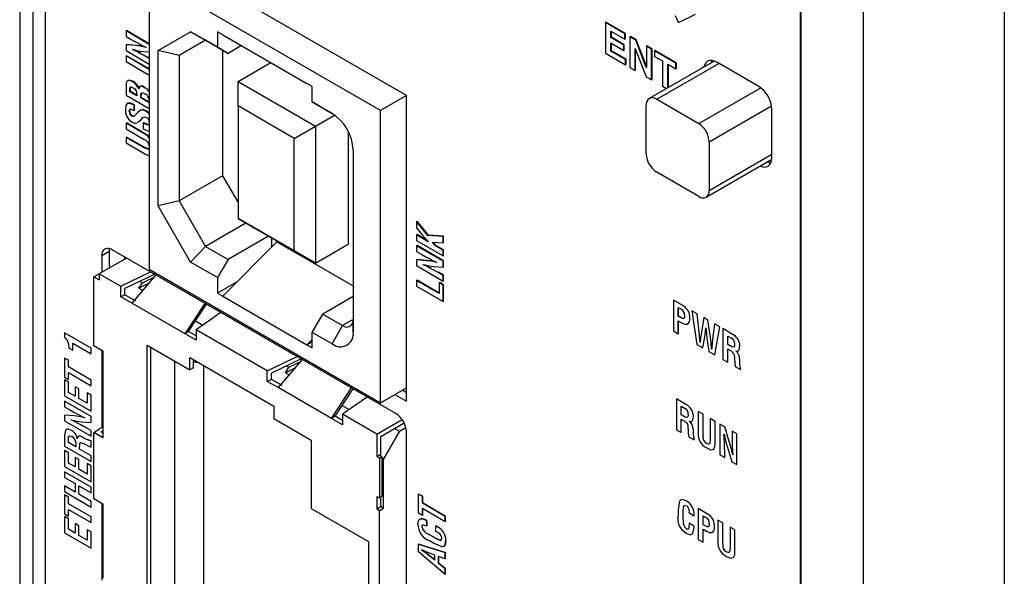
# Model space of a CAD drawing. Header units: millimetres. Extents: x 0 to 1397, y 0 to 1080.
# Tile 15 of 19: x 921 to 1004, y 745 to 792. Entities that reach past the tile are written whole.
import ezdxf

# ---------------------------------------------------------------- set-up
doc = ezdxf.new("R2010")
doc.units = ezdxf.units.MM
doc.header["$LTSCALE"] = 5

msp = doc.modelspace()

# ---------------------------------------------------------------- linework, layer by layer
for p, q in [((1003.577, 871.694), (1003.577, 628.605)), ((986.416, 866.498), (986.416, 625.246)), ((986.482, 623.33), (986.482, 865.235)), ((991.715, 865.196), (991.715, 623.291)), ((920.756, 841.463), (920.756, 662.169)), ((921.855, 809.819), (921.855, 660.639)), ((921.892, 662.494), (921.892, 809.797)), ((922.893, 809.22), (922.893, 664.04)), ((953.287, 785.609), (932.87, 797.395)), ((951.105, 784.349), (931.659, 795.574)), ((931.659, 795.574), (931.66, 770.997)), ((976.182, 791.733), (975.908, 792.304)), ((976.182, 791.733), (977.599, 792.435)), ((929.701, 791.036), (929.746, 791.062)), ((929.701, 791.036), (929.701, 790.561)), ((931.66, 789.906), (929.701, 791.036)), ((931.66, 789.957), (929.746, 791.062)), ((932.402, 789.394), (935.129, 790.969)), ((935.129, 790.969), (937.398, 789.659)), ((936.379, 790.247), (935.129, 790.969)), ((937.847, 790.706), (937.398, 790.966)), ((937.398, 790.966), (937.398, 789.659)), ((970.022, 791.734), (970.067, 791.76)), ((970.022, 791.734), (970.022, 789.154)), ((971.661, 790.788), (970.022, 791.734)), ((971.706, 790.814), (970.067, 791.76)), ((970.478, 791.016), (971.661, 790.333)), ((970.478, 790.475), (970.478, 791.016)), ((970.523, 790.501), (970.523, 790.99)), ((929.701, 790.561), (930.141, 790.307)), ((936.379, 790.247), (934.17, 788.971)), ((936.38, 790.247), (934.17, 788.971)), ((938.282, 789.149), (936.379, 790.247)), ((937.847, 790.706), (944.918, 786.624)), ((970.478, 790.475), (970.523, 790.501)), ((971.565, 789.848), (970.478, 790.475)), ((971.61, 789.874), (970.523, 790.501)), ((971.661, 790.788), (971.706, 790.814)), ((971.661, 790.333), (971.661, 790.788)), ((971.661, 790.333), (971.706, 790.359)), ((971.706, 790.359), (971.706, 790.814)), ((972.092, 790.542), (972.137, 790.568)), ((972.092, 790.542), (972.092, 787.957)), ((972.575, 790.263), (972.092, 790.542)), ((972.62, 790.289), (972.137, 790.568)), ((972.575, 790.263), (972.62, 790.289)), ((973.465, 787.949), (972.575, 790.263)), ((973.472, 788.075), (972.62, 790.289)), ((929.701, 789.872), (929.746, 789.898)), ((929.701, 789.872), (929.701, 789.378)), ((930.517, 789.796), (929.701, 789.872)), ((929.701, 789.378), (931.66, 788.247)), ((930.562, 789.822), (929.746, 789.898)), ((930.255, 789.459), (930.299, 789.485)), ((930.255, 789.459), (930.255, 789.466)), ((930.517, 789.796), (930.562, 789.822)), ((931.143, 789.311), (931.66, 789.269)), ((931.406, 789.648), (931.406, 789.641)), ((932.402, 776.321), (932.402, 789.394)), ((934.17, 788.971), (932.402, 789.394)), ((937.398, 789.659), (938.282, 789.149)), ((937.826, 789.412), (937.826, 778.854)), ((939.413, 789.802), (938.282, 789.149)), ((970.478, 790.02), (971.565, 789.392)), ((970.478, 789.346), (970.478, 790.02)), ((970.478, 789.346), (970.523, 789.372)), ((971.714, 788.633), (970.478, 789.346)), ((970.523, 789.372), (970.523, 789.994)), ((971.759, 788.659), (970.523, 789.372)), ((971.565, 789.848), (971.61, 789.874)), ((971.565, 789.392), (971.565, 789.848)), ((971.565, 789.392), (971.61, 789.418)), ((971.61, 789.418), (971.61, 789.874)), ((972.519, 789.553), (972.526, 789.55)), ((972.519, 787.71), (972.519, 789.553)), ((972.526, 789.55), (973.44, 787.178)), ((972.564, 787.736), (972.564, 789.45)), ((973.472, 789.745), (973.516, 789.771)), ((973.899, 789.499), (973.472, 789.745)), ((973.472, 789.745), (973.472, 787.945)), ((973.944, 789.524), (973.516, 789.771)), ((973.899, 789.499), (973.944, 789.524)), ((973.899, 786.913), (973.899, 789.499)), ((973.944, 786.939), (973.944, 789.524)), ((974.149, 789.352), (974.194, 789.378)), ((974.149, 789.352), (974.149, 788.896)), ((975.953, 788.31), (974.149, 789.352)), ((975.998, 788.336), (974.194, 789.378)), ((929.701, 788.927), (929.746, 788.952)), ((929.701, 788.927), (929.701, 788.451)), ((931.66, 787.796), (929.701, 788.927)), ((931.66, 787.848), (929.746, 788.952)), ((930.893, 789.142), (930.937, 789.168)), ((931.519, 788.804), (931.564, 788.83)), ((931.66, 788.723), (931.519, 788.804)), ((931.66, 788.775), (931.564, 788.83)), ((934.17, 788.971), (934.17, 776.743)), ((970.022, 789.154), (971.714, 788.177)), ((971.714, 788.633), (971.759, 788.659)), ((971.714, 788.177), (971.714, 788.633)), ((971.759, 788.203), (971.759, 788.659)), ((979.175, 788.501), (973.711, 785.347)), ((974.149, 788.896), (974.823, 788.507)), ((974.823, 788.507), (974.823, 786.38)), ((978.985, 788.546), (978.93, 788.36)), ((929.701, 788.451), (931.66, 787.32)), ((939.12, 786.777), (941.887, 788.374)), ((971.714, 788.177), (971.759, 788.203)), ((972.092, 787.957), (972.519, 787.71)), ((972.519, 787.71), (972.564, 787.736)), ((973.465, 787.949), (973.472, 787.952)), ((973.472, 787.945), (973.465, 787.949)), ((974.336, 785.285), (979.562, 788.302)), ((975.279, 788.244), (975.953, 787.855)), ((975.279, 786.252), (975.279, 788.244)), ((975.324, 786.278), (975.324, 788.218)), ((975.953, 788.31), (975.998, 788.336)), ((975.953, 787.855), (975.953, 788.31)), ((975.953, 787.855), (975.998, 787.881)), ((975.998, 787.881), (975.998, 788.336)), ((982.926, 786.36), (979.39, 788.402)), ((929.865, 786.853), (929.91, 786.879)), ((929.91, 786.879), (929.873, 786.853)), ((973.44, 787.178), (973.899, 786.913)), ((973.899, 786.913), (973.944, 786.939)), ((929.701, 786.408), (929.701, 785.638)), ((929.781, 786.793), (929.771, 786.788)), ((930.03, 786.147), (930.075, 786.172)), ((930.03, 785.924), (930.03, 786.147)), ((930.075, 785.95), (930.075, 786.172)), ((930.272, 786.742), (930.317, 786.768)), ((930.746, 786.182), (930.791, 786.208)), ((930.752, 786.179), (930.746, 786.182)), ((930.752, 786.179), (930.796, 786.205)), ((931.267, 786.261), (931.312, 786.287)), ((931.537, 786.07), (931.582, 786.096)), ((931.66, 785.94), (931.537, 786.07)), ((939.12, 784.736), (939.12, 786.777)), ((939.12, 786.777), (945.625, 783.021)), ((945.367, 786.365), (944.918, 786.624)), ((945.367, 785.059), (945.367, 786.365)), ((974.823, 786.38), (975.162, 786.184)), ((977.873, 783.243), (983.088, 786.253)), ((929.701, 785.638), (931.66, 784.507)), ((930.03, 785.924), (930.075, 785.95)), ((930.614, 785.586), (930.03, 785.924)), ((930.614, 785.638), (930.075, 785.95)), ((930.614, 785.675), (930.614, 785.586)), ((930.943, 785.586), (930.988, 785.612)), ((930.943, 785.396), (930.943, 785.586)), ((930.943, 785.396), (930.988, 785.422)), ((931.611, 785.011), (930.943, 785.396)), ((930.988, 785.422), (930.988, 785.612)), ((931.611, 785.063), (930.988, 785.422)), ((953.287, 785.609), (951.105, 784.349)), ((953.287, 759.909), (953.287, 785.609)), ((974.336, 785.285), (977.873, 783.243)), ((930.376, 784.797), (930.421, 784.822)), ((930.376, 784.353), (930.376, 784.797)), ((930.376, 784.353), (930.421, 784.378)), ((930.421, 784.378), (930.421, 784.822)), ((930.88, 784.347), (930.925, 784.373)), ((931.355, 784.292), (931.4, 784.318)), ((931.611, 785.116), (931.611, 785.011)), ((943.857, 782.001), (939.12, 784.736)), ((939.12, 784.736), (939.12, 775.264)), ((945.367, 785.059), (947.039, 784.093)), ((946.251, 784.548), (945.367, 785.059)), ((947.058, 784.082), (946.251, 784.548)), ((951.105, 759.771), (951.105, 784.349)), ((973.452, 780.69), (973.452, 784.774)), ((978.757, 781.712), (984.001, 784.739)), ((984.026, 780.372), (984.026, 784.455)), ((929.974, 784.269), (930.019, 784.295)), ((930.186, 783.881), (930.231, 783.906)), ((945.625, 783.021), (947.248, 783.958)), ((929.701, 783.268), (929.746, 783.294)), ((929.701, 783.268), (929.701, 782.793)), ((931.27, 782.362), (929.701, 783.268)), ((929.701, 782.793), (931.234, 781.908)), ((931.315, 782.388), (929.746, 783.294)), ((930.579, 783.278), (930.623, 783.304)), ((931.153, 783.293), (931.198, 783.319)), ((931.153, 783.293), (931.153, 782.818)), ((931.285, 783.217), (931.153, 783.293)), ((931.153, 782.818), (931.319, 782.722)), ((931.33, 783.243), (931.198, 783.319)), ((931.285, 783.217), (931.33, 783.243)), ((931.319, 782.722), (931.622, 782.598)), ((943.857, 782.001), (945.625, 783.021)), ((945.625, 783.021), (945.625, 771.508)), ((929.701, 782.086), (929.746, 782.112)), ((929.701, 782.086), (929.701, 781.61)), ((931.234, 781.2), (929.701, 782.086)), ((931.279, 781.226), (929.746, 782.112)), ((931.27, 782.362), (931.315, 782.388)), ((943.857, 772.529), (943.857, 782.001)), ((948.398, 782.574), (948.398, 773.109)), ((929.701, 781.61), (931.27, 780.704)), ((931.234, 781.2), (931.279, 781.226)), ((948.807, 781.031), (948.807, 765.742)), ((978.757, 781.712), (978.757, 777.627)), ((931.27, 780.704), (931.602, 780.554)), ((978.498, 777.055), (984.02, 780.243)), ((978.757, 777.627), (984.026, 780.669)), ((983.956, 779.968), (983.929, 779.952)), ((937.826, 778.854), (934.17, 776.743)), ((937.826, 778.854), (939.12, 776.614)), ((977.873, 777.117), (974.336, 779.159)), ((934.17, 776.743), (932.402, 776.321)), ((935.13, 771.596), (932.402, 776.321)), ((934.17, 776.743), (936.38, 772.916)), ((939.12, 775.264), (943.857, 772.529)), ((945.625, 771.508), (939.12, 775.264)), ((939.12, 775.264), (939.12, 775.264)), ((939.783, 774.881), (936.38, 772.916)), ((954.131, 775.02), (954.176, 775.046)), ((954.131, 775.02), (954.131, 774.474)), ((955.092, 773.826), (954.131, 775.02)), ((954.131, 774.474), (954.588, 773.927)), ((955.137, 773.852), (954.176, 775.046)), ((941.685, 773.783), (938.282, 771.818)), ((941.938, 773.637), (941.938, 772.851)), ((954.131, 773.88), (954.176, 773.906)), ((954.131, 773.88), (954.131, 773.405)), ((955.125, 773.307), (954.131, 773.88)), ((955.036, 773.41), (954.176, 773.906)), ((955.092, 773.826), (955.137, 773.852)), ((956.37, 773.758), (955.092, 773.826)), ((956.415, 773.784), (955.137, 773.852)), ((956.37, 773.758), (956.415, 773.784)), ((956.37, 773.213), (956.37, 773.758)), ((956.415, 773.239), (956.415, 773.784)), ((935.13, 771.596), (936.38, 772.916)), ((936.38, 772.916), (938.282, 771.818)), ((937.847, 768.721), (942.387, 773.304)), ((942.387, 773.304), (948.807, 769.598)), ((945.625, 771.508), (948.398, 773.109)), ((954.131, 773.405), (956.37, 772.112)), ((954.131, 772.953), (954.176, 772.979)), ((954.131, 772.953), (954.131, 772.478)), ((956.37, 771.661), (954.131, 772.953)), ((956.415, 771.687), (954.176, 772.979)), ((955.125, 773.313), (955.125, 773.307)), ((955.486, 773.267), (956.37, 773.213)), ((955.728, 772.958), (955.486, 773.267)), ((955.773, 772.984), (955.555, 773.263)), ((955.728, 772.958), (955.773, 772.984)), ((956.37, 772.588), (955.728, 772.958)), ((956.415, 772.614), (955.773, 772.984)), ((956.37, 773.213), (956.415, 773.239)), ((929.738, 771.938), (927.441, 770.612)), ((928.273, 772.477), (927.655, 772.12)), ((927.655, 772.12), (927.655, 770.735)), ((928.273, 772.477), (928.273, 771.092)), ((952.403, 758.853), (928.539, 772.63)), ((929.598, 771.857), (929.598, 772.019)), ((945.625, 771.508), (943.857, 772.529)), ((954.131, 772.478), (954.571, 772.224)), ((956.37, 772.588), (956.415, 772.614)), ((956.37, 772.112), (956.37, 772.588)), ((956.37, 772.112), (956.415, 772.138)), ((956.415, 772.138), (956.415, 772.614)), ((937.398, 770.287), (935.13, 771.596)), ((938.282, 771.818), (937.398, 770.287)), ((954.131, 771.789), (954.176, 771.815)), ((954.131, 771.789), (954.131, 771.295)), ((954.947, 771.713), (954.131, 771.789)), ((954.131, 771.295), (956.37, 770.003)), ((954.992, 771.739), (954.176, 771.815)), ((954.684, 771.376), (954.729, 771.402)), ((954.684, 771.376), (954.684, 771.383)), ((954.947, 771.713), (954.992, 771.739)), ((955.322, 771.059), (955.367, 771.085)), ((955.573, 771.228), (956.37, 771.164)), ((955.835, 771.565), (955.836, 771.558)), ((956.37, 771.661), (956.415, 771.687)), ((956.37, 771.164), (956.37, 771.661)), ((956.37, 771.164), (956.415, 771.19)), ((956.415, 771.19), (956.415, 771.687)), ((926.992, 770.353), (927.441, 770.612)), ((926.992, 764.571), (926.992, 770.353)), ((926.992, 770.353), (927.441, 770.094)), ((927.441, 770.612), (927.441, 770.094)), ((927.441, 770.612), (929.26, 769.562)), ((929.26, 769.562), (931.769, 770.765)), ((932.113, 770.567), (929.603, 769.364)), ((932.197, 770.518), (930.18, 768.149)), ((931.075, 769.862), (932.027, 770.318)), ((931.66, 770.997), (951.105, 759.771)), ((937.398, 770.287), (937.398, 768.981)), ((955.949, 770.721), (955.994, 770.747)), ((956.37, 770.478), (955.949, 770.721)), ((956.415, 770.504), (955.994, 770.747)), ((956.37, 770.478), (956.415, 770.504)), ((956.37, 770.003), (956.37, 770.478)), ((956.415, 770.029), (956.415, 770.504)), ((929.26, 768.681), (929.26, 769.562)), ((930.781, 769.41), (931.075, 769.862)), ((931.579, 769.792), (930.781, 769.41)), ((930.781, 769.41), (931.098, 769.227)), ((930.879, 769.975), (931.075, 769.862)), ((939.047, 769.932), (937.398, 768.981)), ((954.131, 770.044), (954.176, 770.07)), ((954.131, 770.044), (954.131, 769.569)), ((956.041, 768.942), (954.131, 770.044)), ((954.131, 769.569), (956.37, 768.276)), ((956.041, 768.994), (954.176, 770.07)), ((956.041, 769.839), (956.086, 769.865)), ((956.041, 769.839), (956.041, 768.942)), ((956.37, 769.65), (956.041, 769.839)), ((956.415, 769.676), (956.086, 769.865)), ((956.37, 770.003), (956.415, 770.029)), ((956.37, 769.65), (956.415, 769.676)), ((956.37, 768.276), (956.37, 769.65)), ((956.415, 768.302), (956.415, 769.676)), ((929.603, 768.845), (929.26, 768.681)), ((930.18, 768.149), (929.26, 768.681)), ((929.603, 768.845), (929.603, 769.364)), ((930.514, 768.32), (929.603, 768.845)), ((937.398, 768.981), (937.847, 768.721)), ((937.847, 768.721), (944.918, 764.639)), ((948.807, 768.693), (946.251, 767.217)), ((934.671, 765.557), (930.18, 768.149)), ((934.671, 765.557), (936.347, 768.123)), ((934.956, 765.757), (936.474, 768.049)), ((956.37, 768.276), (956.415, 768.302)), ((976.596, 767.904), (975.746, 768.395)), ((975.746, 768.395), (975.746, 765.81)), ((976.596, 767.903), (975.746, 768.395)), ((975.746, 768.395), (975.746, 768.395)), ((976.157, 767.778), (976.35, 767.666)), ((976.157, 767.038), (976.157, 767.778)), ((976.158, 767.039), (976.158, 767.777)), ((976.596, 767.903), (976.596, 767.904)), ((937.674, 767.356), (935.591, 765.907)), ((945.367, 765.687), (946.251, 767.217)), ((946.251, 767.217), (947.923, 766.252)), ((976.157, 767.038), (976.158, 767.039)), ((976.383, 766.908), (976.157, 767.038)), ((976.383, 766.908), (976.158, 767.039)), ((977.73, 767.25), (977.296, 767.5)), ((977.296, 767.5), (977.723, 764.668)), ((977.729, 767.25), (977.296, 767.5)), ((977.296, 767.5), (977.296, 767.5)), ((977.917, 765.724), (977.729, 767.25)), ((977.729, 767.25), (977.73, 767.25)), ((977.918, 765.724), (977.73, 767.25)), ((978.297, 766.922), (978.298, 766.922)), ((978.644, 766.722), (978.298, 766.922)), ((935.551, 766.656), (936.161, 766.304)), ((947.039, 764.721), (947.923, 766.252)), ((948.807, 766.762), (947.923, 766.252)), ((948.807, 765.742), (948.807, 766.762)), ((976.157, 766.659), (976.44, 766.496)), ((976.157, 765.572), (976.157, 766.659)), ((976.158, 765.572), (976.158, 766.658)), ((976.383, 766.908), (976.383, 766.908)), ((977.123, 766.867), (977.124, 766.868)), ((978.297, 766.922), (978.094, 765.695)), ((978.644, 766.722), (978.297, 766.922)), ((978.869, 765.248), (978.644, 766.722)), ((978.868, 765.248), (978.644, 766.722)), ((978.644, 766.722), (978.644, 766.722)), ((979.212, 766.394), (979.045, 765.073)), ((979.646, 766.144), (979.212, 766.394)), ((979.645, 766.144), (979.212, 766.394)), ((979.212, 766.394), (979.212, 766.394)), ((979.23, 763.798), (979.646, 766.144)), ((979.23, 763.798), (979.645, 766.144)), ((979.645, 766.144), (979.646, 766.144)), ((924.529, 765.649), (924.53, 765.65)), ((924.529, 765.649), (924.529, 765.3)), ((926.768, 764.357), (924.529, 765.649)), ((926.769, 764.357), (924.53, 765.65)), ((934.961, 765.747), (934.671, 765.557)), ((935.591, 765.026), (934.671, 765.557)), ((935.591, 765.389), (934.965, 765.75)), ((935.591, 765.907), (935.591, 765.026)), ((941.582, 762.449), (935.591, 765.907)), ((945.367, 764.38), (945.367, 765.687)), ((947.039, 764.721), (945.367, 765.687)), ((975.746, 765.81), (976.157, 765.572)), ((976.157, 765.572), (976.158, 765.572)), ((977.917, 765.724), (977.918, 765.724)), ((978.226, 764.378), (978.375, 765.304)), ((978.226, 764.378), (978.375, 765.304)), ((978.375, 765.304), (978.375, 765.304)), ((978.465, 766.08), (978.471, 766.077)), ((980.692, 765.54), (979.898, 765.998)), ((979.898, 765.998), (979.898, 763.415)), ((980.691, 765.539), (979.898, 765.998)), ((979.898, 765.998), (979.898, 765.998)), ((980.31, 765.38), (980.627, 765.197)), ((980.31, 764.673), (980.31, 765.38)), ((980.31, 764.673), (980.31, 765.38)), ((980.691, 765.539), (980.692, 765.54)), ((925.217, 764.193), (925.217, 764.777)), ((925.217, 764.777), (926.768, 763.881)), ((925.218, 764.194), (925.218, 764.776)), ((926.992, 764.571), (927.756, 764.131)), ((931.483, 764.598), (935.075, 762.524)), ((931.483, 739.299), (931.483, 764.598)), ((944.918, 764.639), (945.367, 765.093)), ((944.918, 764.639), (945.367, 764.899)), ((944.918, 764.639), (945.367, 764.38)), ((977.723, 764.668), (978.226, 764.378)), ((977.98, 765.022), (977.981, 765.022)), ((977.998, 764.825), (977.992, 764.828)), ((977.992, 764.828), (977.993, 764.828)), ((977.999, 764.825), (977.993, 764.828)), ((978.56, 765.197), (978.728, 764.088)), ((978.868, 765.248), (978.869, 765.248)), ((978.981, 764.444), (978.967, 764.266)), ((980.645, 764.479), (980.31, 764.673)), ((980.646, 764.479), (980.31, 764.673)), ((980.31, 764.673), (980.31, 764.673)), ((980.645, 764.479), (980.646, 764.479)), ((981.332, 764.551), (981.333, 764.551)), ((924.918, 764.366), (925.217, 764.193)), ((925.217, 764.193), (925.218, 764.194)), ((926.768, 763.881), (926.768, 764.357)), ((926.768, 764.357), (926.769, 764.357)), ((926.768, 763.881), (926.769, 763.882)), ((926.769, 763.882), (926.769, 764.357)), ((927.655, 764.189), (927.655, 757.714)), ((927.756, 764.131), (927.756, 763.068)), ((931.797, 739.48), (931.797, 764.416)), ((941.582, 762.449), (944.092, 763.651)), ((978.226, 764.378), (978.226, 764.378)), ((978.728, 764.088), (979.23, 763.798)), ((978.967, 764.266), (978.961, 764.269)), ((978.967, 764.266), (978.961, 764.269)), ((978.961, 764.269), (978.961, 764.269)), ((979.23, 763.798), (979.23, 763.798)), ((980.31, 763.178), (980.31, 764.294)), ((980.31, 764.294), (980.386, 764.25)), ((980.31, 763.178), (980.31, 764.293)), ((980.986, 764.124), (980.986, 764.131)), ((980.986, 764.124), (980.987, 764.124)), ((980.987, 764.124), (980.987, 764.131)), ((924.529, 763.527), (924.529, 761.922)), ((924.858, 763.337), (924.529, 763.527)), ((924.529, 763.527), (924.53, 763.527)), ((924.859, 763.338), (924.53, 763.527)), ((924.858, 763.337), (924.859, 763.338)), ((924.858, 762.774), (924.858, 763.337)), ((924.859, 762.775), (924.859, 763.338)), ((927.756, 763.068), (927.756, 757.883)), ((933.817, 740.647), (933.817, 763.25)), ((935.075, 762.524), (935.075, 763.561)), ((935.075, 763.561), (942.144, 759.48)), ((935.389, 763.276), (935.389, 763.38)), ((935.389, 763.276), (935.614, 763.146)), ((935.389, 762.706), (935.389, 763.276)), ((935.614, 763.146), (935.614, 763.25)), ((935.763, 763.164), (935.614, 763.146)), ((936.229, 762.895), (936.229, 742.039)), ((944.435, 763.453), (941.926, 762.25)), ((944.519, 763.405), (942.503, 761.036)), ((943.202, 762.862), (943.398, 762.748)), ((943.398, 762.748), (944.349, 763.204)), ((979.898, 763.415), (980.31, 763.178)), ((980.31, 763.178), (980.31, 763.178)), ((980.939, 762.815), (981.396, 762.551)), ((981.306, 763.471), (981.306, 763.471)), ((924.858, 762.774), (924.859, 762.775)), ((926.768, 761.672), (924.858, 762.774)), ((924.858, 762.299), (926.768, 761.196)), ((924.858, 761.733), (924.858, 762.299)), ((926.769, 761.672), (924.859, 762.775)), ((924.859, 761.733), (924.859, 762.298)), ((935.389, 762.706), (935.075, 762.524)), ((941.582, 761.567), (941.582, 762.449)), ((941.926, 761.732), (941.926, 762.25)), ((943.103, 762.296), (943.398, 762.748)), ((943.902, 762.679), (943.103, 762.296)), ((943.103, 762.296), (943.42, 762.113)), ((981.396, 762.551), (981.396, 762.605)), ((981.396, 762.551), (981.396, 762.605)), ((981.396, 762.605), (981.396, 762.605)), ((981.396, 762.551), (981.396, 762.551)), ((924.529, 761.922), (924.858, 761.733)), ((924.529, 761.699), (924.53, 761.7)), ((924.529, 761.699), (924.529, 760.347)), ((924.858, 761.51), (924.529, 761.699)), ((924.859, 761.51), (924.53, 761.7)), ((924.858, 761.733), (924.859, 761.733)), ((924.858, 760.633), (924.858, 761.51)), ((924.858, 761.51), (924.859, 761.51)), ((924.859, 760.633), (924.859, 761.51)), ((926.768, 761.196), (926.768, 761.672)), ((926.768, 761.672), (926.769, 761.672)), ((926.768, 761.196), (926.769, 761.197)), ((926.769, 761.197), (926.769, 761.672)), ((941.926, 761.732), (941.582, 761.567)), ((942.503, 761.036), (941.582, 761.567)), ((942.837, 761.206), (941.926, 761.732)), ((924.529, 760.347), (926.768, 759.054)), ((925.415, 760.311), (924.858, 760.633)), ((924.858, 760.633), (924.859, 760.633)), ((925.415, 760.312), (924.859, 760.633)), ((925.415, 761.119), (925.415, 760.311)), ((925.744, 760.929), (925.415, 761.119)), ((925.415, 761.119), (925.416, 761.119)), ((925.745, 760.93), (925.416, 761.119)), ((925.744, 760.929), (925.745, 760.93)), ((925.744, 760.121), (925.744, 760.929)), ((925.745, 760.122), (925.745, 760.93)), ((926.44, 760.597), (926.44, 759.72)), ((926.768, 760.407), (926.44, 760.597)), ((926.44, 760.597), (926.44, 760.597)), ((926.769, 760.407), (926.44, 760.597)), ((926.768, 759.054), (926.768, 760.407)), ((926.768, 760.407), (926.769, 760.407)), ((926.769, 759.055), (926.769, 760.407)), ((946.993, 758.444), (942.503, 761.036)), ((946.993, 758.444), (948.669, 761.009)), ((947.279, 758.643), (948.796, 760.936)), ((951.105, 759.771), (953.287, 761.031)), ((952.316, 760.47), (953.287, 759.909)), ((952.934, 760.827), (953.287, 760.623)), ((953.287, 760.912), (953.184, 760.972)), ((924.529, 759.895), (924.53, 759.896)), ((924.529, 759.895), (924.529, 759.42)), ((926.768, 758.603), (924.529, 759.895)), ((926.769, 758.603), (924.53, 759.896)), ((925.744, 760.121), (925.745, 760.122)), ((926.44, 759.72), (925.744, 760.121)), ((926.44, 759.721), (925.745, 760.122)), ((942.144, 759.48), (942.144, 758.443)), ((947.874, 759.542), (948.484, 759.19)), ((949.997, 760.243), (947.913, 758.794)), ((976.788, 759.627), (975.995, 760.086)), ((975.995, 760.086), (975.995, 757.503)), ((976.788, 759.627), (975.995, 760.086)), ((975.995, 760.086), (975.995, 760.086)), ((976.407, 759.468), (976.724, 759.285)), ((976.407, 758.761), (976.407, 759.468)), ((976.407, 758.761), (976.407, 759.468)), ((976.788, 759.627), (976.788, 759.627)), ((924.529, 759.42), (924.969, 759.166)), ((924.529, 758.731), (924.529, 758.237)), ((925.345, 758.655), (924.529, 758.731)), ((924.529, 758.731), (924.53, 758.731)), ((925.346, 758.655), (924.53, 758.731)), ((925.345, 758.655), (925.346, 758.655)), ((926.768, 759.054), (926.769, 759.055)), ((947.913, 758.794), (947.913, 757.912)), ((950.81, 757.122), (947.913, 758.794)), ((976.742, 758.567), (976.407, 758.761)), ((976.743, 758.567), (976.407, 758.761)), ((976.407, 758.761), (976.407, 758.761)), ((978.234, 758.793), (977.822, 759.031)), ((977.822, 759.031), (977.822, 757.219)), ((978.234, 758.793), (977.822, 759.031)), ((977.822, 759.031), (977.822, 759.031)), ((978.234, 757.023), (978.234, 758.793)), ((978.234, 757.022), (978.234, 758.793)), ((978.234, 758.793), (978.234, 758.793)), ((924.529, 758.237), (926.768, 756.945)), ((925.083, 758.318), (925.083, 758.325)), ((925.083, 758.318), (925.084, 758.319)), ((925.084, 758.319), (925.084, 758.326)), ((925.721, 758.001), (925.722, 758.001)), ((925.971, 758.17), (926.768, 758.106)), ((926.234, 758.507), (926.234, 758.5)), ((926.768, 758.106), (926.768, 758.603)), ((926.768, 758.603), (926.769, 758.603)), ((926.768, 758.106), (926.769, 758.106)), ((926.769, 758.106), (926.769, 758.603)), ((927.756, 757.883), (927.756, 756.82)), ((942.144, 758.443), (945.287, 756.629)), ((947.283, 758.634), (946.993, 758.444)), ((947.913, 757.912), (946.993, 758.444)), ((947.913, 758.275), (947.288, 758.636)), ((950.81, 757.122), (952.931, 758.347)), ((951.124, 756.94), (953.091, 758.076)), ((976.407, 757.266), (976.407, 758.381)), ((976.407, 757.266), (976.407, 758.381)), ((976.407, 758.381), (976.483, 758.337)), ((976.742, 758.567), (976.743, 758.567)), ((977.083, 758.212), (977.084, 758.219)), ((977.083, 758.212), (977.083, 758.219)), ((977.083, 758.212), (977.083, 758.212)), ((977.429, 758.639), (977.429, 758.639)), ((979.258, 758.202), (978.846, 758.44)), ((979.258, 758.202), (978.846, 758.44)), ((978.846, 758.44), (978.846, 756.669)), ((978.846, 758.44), (978.846, 758.44)), ((979.257, 756.389), (979.258, 758.202)), ((979.258, 756.39), (979.258, 758.202)), ((979.258, 758.202), (979.258, 758.202)), ((980.077, 757.73), (979.649, 757.976)), ((979.649, 757.976), (979.649, 755.391)), ((980.076, 757.729), (979.649, 757.976)), ((979.649, 757.976), (979.649, 757.976)), ((924.529, 757.043), (924.529, 756.127)), ((925.065, 757.474), (925.066, 757.475)), ((926.768, 757.42), (926.348, 757.663)), ((926.348, 757.663), (926.349, 757.663)), ((926.769, 757.421), (926.349, 757.663)), ((926.768, 757.42), (926.769, 757.421)), ((926.768, 756.945), (926.768, 757.42)), ((926.769, 756.945), (926.769, 757.421)), ((926.992, 757.261), (927.756, 757.783)), ((926.992, 751.717), (926.992, 757.261)), ((927.756, 756.82), (926.992, 757.261)), ((927.756, 757.386), (927.621, 757.294)), ((927.756, 757.216), (927.621, 757.294)), ((950.81, 757.122), (950.81, 755.255)), ((952.695, 757.381), (951.348, 755.048)), ((952.291, 757.614), (952.695, 757.381)), ((952.695, 757.381), (953.236, 757.693)), ((953.287, 690.585), (953.287, 757.322)), ((975.995, 757.503), (976.407, 757.266)), ((976.407, 757.266), (976.407, 757.266)), ((977.403, 757.559), (977.403, 757.559)), ((978.234, 757.022), (978.234, 757.023)), ((979.996, 757.137), (980.002, 757.133)), ((980.076, 757.729), (980.077, 757.73)), ((980.418, 756.589), (980.076, 757.729)), ((980.419, 756.59), (980.077, 757.73)), ((981.085, 757.147), (980.673, 757.385)), ((980.673, 757.385), (980.673, 756.877)), ((980.673, 757.385), (980.674, 757.385)), ((981.085, 757.147), (980.674, 757.385)), ((981.085, 754.562), (981.085, 757.147)), ((981.085, 754.562), (981.085, 757.147)), ((981.085, 757.147), (981.085, 757.147)), ((924.858, 756.413), (924.858, 756.78)), ((924.858, 756.78), (924.859, 756.78)), ((925.471, 756.059), (924.858, 756.413)), ((924.858, 756.413), (924.859, 756.413)), ((924.859, 756.413), (924.859, 756.78)), ((925.471, 756.06), (924.859, 756.413)), ((925.471, 756.447), (925.471, 756.059)), ((925.608, 756.761), (925.602, 756.765)), ((925.602, 756.765), (925.603, 756.765)), ((925.609, 756.762), (925.603, 756.765)), ((925.829, 756.359), (925.83, 756.36)), ((925.83, 756.36), (925.863, 756.393)), ((926.013, 756.896), (926.014, 756.897)), ((926.719, 756.593), (926.72, 756.594)), ((926.766, 756.566), (926.719, 756.593)), ((926.767, 756.567), (926.72, 756.594)), ((926.766, 756.566), (926.767, 756.567)), ((926.766, 756.038), (926.766, 756.566)), ((926.767, 756.039), (926.767, 756.567)), ((926.768, 756.945), (926.769, 756.945)), ((945.287, 756.629), (945.287, 750.873)), ((951.124, 755.27), (951.124, 756.94)), ((977.035, 756.903), (977.493, 756.638)), ((977.493, 756.639), (977.493, 756.693)), ((977.493, 756.692), (977.493, 756.693)), ((977.493, 756.638), (977.493, 756.692)), ((977.493, 756.638), (977.493, 756.639)), ((978.546, 756.343), (978.546, 756.343)), ((979.257, 756.389), (979.258, 756.39)), ((980.04, 756.374), (980.04, 756.374)), ((980.418, 756.589), (980.419, 756.59)), ((924.529, 756.127), (926.766, 754.836)), ((924.529, 755.753), (924.53, 755.754)), ((924.529, 755.753), (924.529, 754.401)), ((924.858, 755.564), (924.529, 755.753)), ((924.859, 755.564), (924.53, 755.754)), ((924.858, 754.687), (924.858, 755.564)), ((924.858, 755.564), (924.859, 755.564)), ((924.859, 754.687), (924.859, 755.564)), ((925.799, 755.87), (925.799, 755.958)), ((925.799, 755.958), (925.8, 755.958)), ((926.766, 755.312), (925.799, 755.87)), ((925.799, 755.87), (925.8, 755.87)), ((925.8, 755.87), (925.8, 755.958)), ((926.767, 755.312), (925.8, 755.87)), ((926.766, 756.038), (926.767, 756.039)), ((950.989, 755.359), (950.81, 755.255)), ((951.214, 755.211), (950.989, 755.359)), ((979.649, 755.391), (980.061, 755.153)), ((980.061, 755.153), (980.061, 755.639)), ((980.061, 755.153), (980.061, 755.639)), ((980.061, 755.639), (980.061, 755.639)), ((980.311, 755.928), (980.654, 754.81)), ((980.735, 755.381), (980.729, 755.384)), ((980.735, 755.38), (980.729, 755.384)), ((980.729, 755.384), (980.729, 755.384)), ((925.415, 754.365), (924.858, 754.687)), ((924.858, 754.687), (924.859, 754.687)), ((925.415, 754.366), (924.859, 754.687)), ((925.415, 755.173), (925.416, 755.174)), ((925.415, 755.173), (925.415, 754.365)), ((925.744, 754.983), (925.415, 755.173)), ((925.745, 754.984), (925.416, 755.174)), ((925.744, 754.983), (925.745, 754.984)), ((925.744, 754.175), (925.744, 754.983)), ((925.745, 754.176), (925.745, 754.984)), ((926.44, 754.651), (926.44, 753.774)), ((926.768, 754.461), (926.44, 754.651)), ((926.44, 754.651), (926.44, 754.651)), ((926.769, 754.462), (926.44, 754.651)), ((926.766, 754.836), (926.766, 755.312)), ((926.766, 755.312), (926.767, 755.312)), ((926.766, 754.836), (926.767, 754.837)), ((926.767, 754.837), (926.767, 755.312)), ((951.034, 755.107), (950.81, 755.255)), ((951.214, 755.211), (951.034, 755.107)), ((951.034, 755.107), (951.034, 751.774)), ((951.214, 755.211), (951.214, 751.878)), ((951.348, 755.048), (951.214, 755.126)), ((951.348, 750.9), (951.348, 755.048)), ((980.061, 755.153), (980.061, 755.153)), ((980.654, 754.81), (981.085, 754.562)), ((981.085, 754.562), (981.085, 754.562)), ((924.529, 754.401), (926.768, 753.109)), ((924.529, 753.949), (924.53, 753.95)), ((924.529, 753.949), (924.529, 753.474)), ((926.768, 752.657), (924.529, 753.949)), ((926.769, 752.658), (924.53, 753.95)), ((925.744, 754.175), (925.745, 754.176)), ((926.44, 753.774), (925.744, 754.175)), ((926.44, 753.775), (925.745, 754.176)), ((926.768, 754.461), (926.769, 754.462)), ((926.768, 753.109), (926.768, 754.461)), ((926.769, 753.109), (926.769, 754.462)), ((924.529, 753.474), (925.415, 752.963)), ((925.415, 752.963), (925.415, 752.255)), ((926.768, 753.109), (926.769, 753.109)), ((924.529, 752.767), (924.529, 752.291)), ((925.415, 752.255), (924.529, 752.767)), ((924.529, 752.767), (924.53, 752.767)), ((924.529, 752.291), (926.768, 750.999)), ((924.529, 752.019), (924.529, 750.414)), ((924.858, 751.829), (924.529, 752.019)), ((924.529, 752.019), (924.53, 752.019)), ((925.415, 752.256), (924.53, 752.767)), ((924.859, 751.83), (924.53, 752.019)), ((925.744, 752.773), (926.768, 752.182)), ((925.744, 752.066), (925.744, 752.773)), ((926.768, 751.474), (925.744, 752.066)), ((925.744, 752.066), (925.745, 752.066)), ((925.745, 752.066), (925.745, 752.772)), ((926.769, 751.475), (925.745, 752.066)), ((926.768, 752.657), (926.769, 752.658)), ((926.768, 752.182), (926.768, 752.657)), ((926.768, 752.182), (926.769, 752.182)), ((926.769, 752.182), (926.769, 752.658)), ((954.311, 752.091), (954.312, 752.092)), ((954.311, 750.487), (954.311, 752.091)), ((954.311, 752.091), (954.64, 751.901)), ((954.641, 751.902), (954.312, 752.092)), ((924.858, 751.829), (924.859, 751.83)), ((924.858, 751.266), (924.858, 751.829)), ((924.858, 751.266), (924.859, 751.267)), ((926.768, 750.164), (924.858, 751.266)), ((924.859, 751.267), (924.859, 751.83)), ((926.769, 750.164), (924.859, 751.267)), ((926.768, 751.474), (926.769, 751.475)), ((926.768, 750.999), (926.768, 751.474)), ((926.769, 750.999), (926.769, 751.475)), ((926.992, 751.717), (927.756, 751.276)), ((927.655, 751.334), (927.655, 744.859)), ((927.756, 751.276), (927.756, 750.213)), ((950.81, 751.885), (951.034, 751.774)), ((950.81, 751.885), (950.81, 750.848)), ((951.214, 751.878), (951.034, 751.774)), ((951.124, 751.029), (951.124, 751.826)), ((954.64, 751.901), (954.641, 751.902)), ((954.64, 751.901), (954.64, 751.339)), ((954.64, 751.339), (956.55, 750.236)), ((954.64, 751.339), (954.641, 751.339)), ((954.641, 751.339), (954.641, 751.902)), ((956.551, 750.236), (954.641, 751.339)), ((976.868, 751.48), (976.868, 751.48)), ((924.529, 750.414), (924.858, 750.225)), ((924.858, 750.791), (926.768, 749.688)), ((924.858, 750.225), (924.858, 750.791)), ((924.859, 750.225), (924.859, 750.79)), ((926.768, 750.999), (926.769, 750.999)), ((945.287, 750.873), (950.091, 748.1)), ((950.81, 750.848), (951.124, 751.029)), ((950.81, 750.848), (951.034, 750.718)), ((951.034, 750.718), (951.348, 750.9)), ((951.034, 730.605), (951.034, 750.718)), ((951.348, 750.9), (951.124, 751.029)), ((954.64, 750.297), (954.311, 750.487)), ((956.55, 749.76), (954.64, 750.863)), ((954.64, 750.863), (954.64, 750.297)), ((954.641, 750.297), (954.641, 750.863)), ((976.135, 750.756), (976.136, 750.382)), ((976.57, 749.887), (976.57, 750.613)), ((976.57, 749.887), (976.57, 750.613)), ((976.57, 750.613), (976.57, 750.613)), ((977.074, 750.5), (977.486, 750.262)), ((977.477, 750.466), (977.478, 750.466)), ((978.673, 750.374), (977.822, 750.866)), ((977.822, 750.865), (977.822, 750.866)), ((978.672, 750.374), (977.822, 750.865)), ((977.822, 750.865), (977.822, 748.28)), ((978.672, 750.374), (978.673, 750.374)), ((924.529, 750.191), (924.53, 750.192)), ((924.529, 750.191), (924.529, 748.839)), ((924.858, 750.001), (924.529, 750.191)), ((924.859, 750.002), (924.53, 750.192)), ((924.858, 750.225), (924.859, 750.225)), ((924.858, 750.001), (924.859, 750.002)), ((924.858, 749.125), (924.858, 750.001)), ((924.859, 749.125), (924.859, 750.002)), ((925.415, 749.611), (925.415, 748.803)), ((925.744, 749.421), (925.415, 749.611)), ((925.415, 749.611), (925.416, 749.611)), ((925.745, 749.422), (925.416, 749.611)), ((926.768, 749.688), (926.768, 750.164)), ((926.768, 750.164), (926.769, 750.164)), ((926.768, 749.688), (926.769, 749.689)), ((926.769, 749.689), (926.769, 750.164)), ((927.756, 750.213), (927.756, 745.028)), ((954.64, 750.297), (954.641, 750.297)), ((954.83, 749.94), (954.83, 749.941)), ((955.002, 749.851), (955.003, 749.852)), ((955.002, 749.851), (955.002, 749.375)), ((955.003, 749.376), (955.003, 749.852)), ((956.55, 750.236), (956.55, 749.76)), ((956.55, 750.236), (956.551, 750.236)), ((956.55, 749.76), (956.551, 749.761)), ((956.551, 749.761), (956.551, 750.236)), ((976.57, 749.887), (976.57, 749.887)), ((977.074, 749.627), (977.075, 749.628)), ((977.49, 749.387), (977.074, 749.627)), ((977.491, 749.387), (977.075, 749.628)), ((977.486, 750.262), (977.487, 750.262)), ((978.234, 750.248), (978.426, 750.137)), ((978.234, 749.509), (978.234, 750.248)), ((978.234, 749.509), (978.234, 750.248)), ((979.895, 749.669), (979.483, 749.907)), ((979.483, 749.907), (979.483, 748.094)), ((979.895, 749.669), (979.483, 749.907)), ((979.483, 749.907), (979.483, 749.907)), ((979.895, 747.898), (979.895, 749.669)), ((979.895, 747.898), (979.895, 749.669)), ((979.895, 749.669), (979.895, 749.669)), ((924.529, 748.839), (926.768, 747.546)), ((925.415, 748.803), (924.858, 749.125)), ((924.858, 749.125), (924.859, 749.125)), ((925.415, 748.804), (924.859, 749.125)), ((925.744, 749.421), (925.745, 749.422)), ((925.744, 748.613), (925.744, 749.421)), ((925.745, 748.614), (925.745, 749.422)), ((926.44, 749.089), (926.44, 748.212)), ((926.768, 748.899), (926.44, 749.089)), ((926.44, 749.089), (926.44, 749.089)), ((926.769, 748.899), (926.44, 749.089)), ((926.768, 747.546), (926.768, 748.899)), ((926.768, 748.899), (926.769, 748.899)), ((926.769, 747.547), (926.769, 748.899)), ((954.585, 749.376), (954.586, 749.376)), ((955.002, 749.375), (955.003, 749.376)), ((955.156, 748.704), (955.157, 748.705)), ((955.156, 748.704), (955.784, 748.342)), ((955.785, 748.342), (955.157, 748.705)), ((955.757, 749.42), (955.758, 749.421)), ((955.757, 748.94), (955.757, 749.42)), ((955.887, 749.335), (955.888, 749.335)), ((976.866, 749.148), (976.866, 749.148)), ((977.481, 749.242), (977.482, 749.243)), ((977.49, 749.387), (977.491, 749.387)), ((978.459, 749.378), (978.234, 749.509)), ((978.459, 749.379), (978.234, 749.509)), ((978.234, 749.509), (978.234, 749.509)), ((978.234, 748.043), (978.234, 749.129)), ((978.234, 749.129), (978.516, 748.966)), ((978.234, 748.042), (978.234, 749.129)), ((978.459, 749.378), (978.459, 749.379)), ((979.199, 749.338), (979.2, 749.338)), ((980.919, 749.078), (980.507, 749.316)), ((980.507, 749.315), (980.507, 749.316)), ((980.507, 749.315), (980.507, 747.545)), ((980.919, 749.078), (980.507, 749.315)), ((980.918, 747.265), (980.919, 749.078)), ((980.919, 747.265), (980.919, 749.078)), ((980.919, 749.078), (980.919, 749.078)), ((925.744, 748.613), (925.745, 748.614)), ((926.44, 748.212), (925.744, 748.613)), ((926.44, 748.213), (925.745, 748.614)), ((950.091, 748.1), (950.091, 734.312)), ((954.311, 747.225), (954.311, 747.875)), ((954.311, 747.875), (956.55, 747.167)), ((954.311, 747.875), (954.312, 747.875)), ((956.551, 747.168), (954.312, 747.875)), ((955.573, 747.962), (955.249, 748.148)), ((955.784, 748.342), (955.785, 748.342)), ((956.606, 748.211), (956.606, 748.212)), ((977.822, 748.28), (978.234, 748.042)), ((978.234, 748.042), (978.234, 748.043)), ((979.895, 747.898), (979.895, 747.898)), ((926.768, 747.546), (926.769, 747.547)), ((956.55, 745.317), (954.311, 747.225)), ((954.557, 747.403), (954.557, 747.396)), ((954.557, 747.396), (954.558, 747.396)), ((954.558, 747.396), (954.558, 747.404)), ((954.708, 747.292), (954.709, 747.292)), ((955.668, 746.958), (955.023, 747.199)), ((955.023, 747.062), (955.668, 746.545)), ((955.023, 747.062), (955.024, 747.062)), ((955.668, 746.546), (955.024, 747.062)), ((956.55, 747.167), (956.551, 747.168)), ((956.55, 747.167), (956.55, 746.651)), ((956.551, 746.652), (956.551, 747.168)), ((980.207, 747.219), (980.207, 747.219)), ((980.918, 747.265), (980.919, 747.265)), ((955.668, 746.545), (955.668, 746.958)), ((956.55, 746.651), (955.997, 746.844)), ((955.997, 746.844), (955.997, 746.28)), ((955.997, 746.28), (955.997, 746.843)), ((955.997, 746.28), (956.55, 745.833)), ((955.997, 746.28), (955.997, 746.28)), ((956.551, 745.833), (955.997, 746.28)), ((956.55, 746.651), (956.551, 746.652)), ((956.55, 745.833), (956.55, 745.317)), ((956.55, 745.833), (956.551, 745.833)), ((956.551, 745.318), (956.551, 745.833)), ((956.55, 745.317), (956.551, 745.318))]:
    msp.add_line(p, q)
at = {"flags": 128}
for points in [[(930.141, 790.307), (930.493, 790.112), (930.77, 789.967)], [(930.255, 789.466), (930.758, 789.358), (931.143, 789.311)], [(930.893, 789.142), (930.535, 789.322), (930.255, 789.459)], [(930.937, 789.168), (930.58, 789.348), (930.403, 789.434)], [(931.406, 789.641), (930.902, 789.749), (930.517, 789.796)], [(931.303, 789.699), (930.947, 789.775), (930.562, 789.822)], [(930.77, 789.967), (931.126, 789.787), (931.406, 789.648)], [(931.519, 788.804), (931.168, 788.997), (930.893, 789.142)], [(979.39, 788.402), (979.175, 788.501), (978.969, 788.548), (978.779, 788.54), (978.612, 788.479), (978.475, 788.365), (978.373, 788.204), (978.311, 788.002)], [(929.865, 786.853), (929.769, 786.785), (929.719, 786.658), (929.701, 786.408)], [(930.272, 786.742), (930.033, 786.852), (929.865, 786.853)], [(930.317, 786.768), (930.078, 786.878), (929.91, 786.879)], [(930.03, 786.147), (930.047, 786.264), (930.117, 786.321), (930.29, 786.256)], [(930.075, 786.172), (930.092, 786.29), (930.134, 786.324)], [(930.29, 786.256), (930.431, 786.167), (930.535, 786.064)], [(931.267, 786.261), (931.078, 786.351), (930.902, 786.376), (930.799, 786.314), (930.752, 786.179)], [(931.312, 786.287), (931.123, 786.377), (930.947, 786.402), (930.844, 786.34), (930.796, 786.205)], [(931.537, 786.07), (931.387, 786.187), (931.267, 786.261)], [(930.943, 785.586), (930.949, 785.7), (930.978, 785.796), (931.047, 785.839), (931.162, 785.814), (931.281, 785.751)], [(930.988, 785.612), (930.994, 785.725), (931.023, 785.822), (931.057, 785.843)], [(931.587, 785.424), (931.612, 785.246), (931.611, 785.116)], [(930.376, 784.797), (930.062, 784.94), (929.785, 784.931), (929.68, 784.733), (929.646, 784.467)], [(930.421, 784.822), (930.106, 784.966), (929.83, 784.957), (929.79, 784.882)], [(929.974, 784.269), (930.002, 784.412), (930.04, 784.457), (930.099, 784.467), (930.376, 784.353)], [(930.019, 784.295), (930.046, 784.438), (930.085, 784.483), (930.092, 784.484)], [(930.88, 784.347), (930.663, 784.15), (930.509, 783.971)], [(931.355, 784.292), (931.067, 784.397), (930.88, 784.347)], [(931.4, 784.318), (931.112, 784.422), (930.925, 784.373)], [(931.66, 784.111), (931.633, 784.144), (931.4, 784.318)], [(930.509, 783.971), (930.362, 783.842), (930.278, 783.842), (930.186, 783.881)], [(930.394, 783.868), (930.323, 783.868), (930.231, 783.906)], [(930.675, 783.35), (930.889, 783.511), (931.101, 783.743)], [(930.72, 783.376), (930.934, 783.537), (931.146, 783.769)], [(931.101, 783.743), (931.247, 783.814), (931.4, 783.764)], [(931.66, 784.03), (931.588, 784.118), (931.355, 784.292)], [(930.231, 783.353), (930.434, 783.277), (930.579, 783.278)], [(931.666, 783.31), (931.639, 783.174), (931.601, 783.133), (931.547, 783.118), (931.285, 783.217)], [(931.632, 783.155), (931.592, 783.144), (931.33, 783.243)], [(931.66, 782.057), (931.531, 782.189), (931.27, 782.362)], [(931.66, 782.129), (931.576, 782.215), (931.315, 782.388)], [(931.666, 781.312), (931.639, 781.152), (931.6, 781.098), (931.538, 781.08), (931.234, 781.2)], [(931.633, 781.121), (931.583, 781.106), (931.279, 781.226)], [(983.04, 779.677), (983.14, 779.637), (983.347, 779.59), (983.537, 779.598), (983.704, 779.659), (983.84, 779.773), (983.942, 779.934), (984.005, 780.136), (984.026, 780.372)], [(983.659, 780.034), (983.759, 779.994), (983.949, 779.949)], [(954.588, 773.927), (954.884, 773.575), (955.125, 773.313)], [(928.305, 772.729), (928.29, 772.666), (928.273, 772.477)], [(954.571, 772.224), (954.923, 772.029), (955.2, 771.884)], [(954.684, 771.383), (955.187, 771.275), (955.573, 771.228)], [(955.322, 771.059), (954.965, 771.239), (954.684, 771.376)], [(955.367, 771.085), (955.01, 771.265), (954.833, 771.351)], [(955.836, 771.558), (955.332, 771.666), (954.947, 771.713)], [(955.733, 771.616), (955.377, 771.692), (954.992, 771.739)], [(955.2, 771.884), (955.556, 771.704), (955.835, 771.565)], [(955.949, 770.721), (955.598, 770.914), (955.322, 771.059)], [(976.689, 767.131), (976.672, 766.97), (976.601, 766.862), (976.499, 766.856), (976.383, 766.908)], [(976.578, 766.861), (976.499, 766.857), (976.383, 766.908)], [(976.44, 766.496), (976.717, 766.376), (976.912, 766.378)], [(977.98, 765.022), (977.95, 765.413), (977.917, 765.724)], [(977.981, 765.022), (977.951, 765.413), (977.918, 765.724)], [(978.094, 765.695), (978.035, 765.211), (977.998, 764.825)], [(978.375, 765.304), (978.43, 765.735), (978.465, 766.08)], [(978.375, 765.304), (978.43, 765.735), (978.465, 766.08)], [(978.471, 766.077), (978.514, 765.587), (978.56, 765.197)], [(977.992, 764.828), (977.987, 764.936), (977.98, 765.022)], [(977.993, 764.828), (977.987, 764.936), (977.981, 765.022)], [(978.961, 764.269), (978.916, 764.814), (978.868, 765.248)], [(978.961, 764.269), (978.917, 764.814), (978.869, 765.248)], [(979.045, 765.073), (979.004, 764.725), (978.981, 764.444)], [(980.896, 764.703), (980.881, 764.566), (980.824, 764.469), (980.743, 764.448), (980.645, 764.479)], [(980.789, 764.46), (980.743, 764.448), (980.646, 764.479)], [(980.986, 764.131), (981.169, 764.109), (981.283, 764.227), (981.332, 764.551)], [(981.225, 764.166), (981.283, 764.227), (981.333, 764.551)], [(980.386, 764.25), (980.59, 764.127), (980.748, 764.006)], [(980.894, 763.499), (980.9, 763.124), (980.939, 762.815)], [(924.969, 759.166), (925.322, 758.971), (925.599, 758.826)], [(926.234, 758.5), (925.731, 758.608), (925.345, 758.655)], [(926.235, 758.501), (925.732, 758.608), (925.346, 758.655)], [(925.599, 758.826), (925.955, 758.646), (926.234, 758.507)], [(976.993, 758.791), (976.978, 758.654), (976.92, 758.557), (976.84, 758.536), (976.742, 758.567)], [(925.083, 758.325), (925.586, 758.217), (925.971, 758.17)], [(925.721, 758.001), (925.364, 758.181), (925.083, 758.318)], [(925.722, 758.001), (925.365, 758.181), (925.084, 758.319)], [(926.348, 757.663), (925.997, 757.856), (925.721, 758.001)], [(926.349, 757.663), (925.998, 757.857), (925.722, 758.001)], [(976.483, 758.337), (976.687, 758.215), (976.845, 758.094)], [(976.886, 758.548), (976.84, 758.536), (976.743, 758.567)], [(977.083, 758.219), (977.266, 758.196), (977.379, 758.315), (977.429, 758.639)], [(977.322, 758.254), (977.38, 758.315), (977.429, 758.639)], [(925.065, 757.474), (924.803, 757.567), (924.614, 757.466), (924.529, 757.043)], [(925.066, 757.475), (924.804, 757.568), (924.626, 757.473)], [(924.858, 756.78), (924.875, 756.918), (924.953, 756.99), (925.151, 756.921)], [(976.991, 757.587), (976.997, 757.212), (977.035, 756.903)], [(980.04, 756.374), (980.017, 756.8), (979.996, 757.137)], [(980.04, 756.374), (980.017, 756.8), (979.996, 757.137)], [(980.002, 757.133), (980.16, 756.461), (980.311, 755.928)], [(924.859, 756.78), (924.876, 756.918), (924.91, 756.95)], [(926.013, 756.896), (925.853, 756.968), (925.711, 756.964), (925.64, 756.884), (925.608, 756.761)], [(926.014, 756.897), (925.854, 756.968), (925.712, 756.965), (925.684, 756.934)], [(925.799, 755.958), (925.803, 756.191), (925.829, 756.359)], [(925.8, 755.958), (925.804, 756.192), (925.83, 756.36)], [(925.829, 756.359), (925.898, 756.428), (926.009, 756.409), (926.195, 756.316)], [(926.195, 756.316), (926.517, 756.138), (926.766, 756.038)], [(978.543, 755.965), (978.873, 755.82), (979.143, 755.874), (979.238, 756.099), (979.257, 756.389)], [(978.846, 756.669), (978.801, 756.349), (978.759, 756.301), (978.695, 756.29), (978.546, 756.343)], [(978.73, 756.296), (978.695, 756.29), (978.546, 756.343)], [(978.99, 755.843), (979.144, 755.874), (979.239, 756.1), (979.258, 756.39)], [(980.061, 755.639), (980.053, 756.049), (980.04, 756.374)], [(980.061, 755.639), (980.053, 756.048), (980.04, 756.374)], [(980.729, 755.384), (980.571, 756.056), (980.418, 756.589)], [(980.729, 755.384), (980.571, 756.057), (980.419, 756.59)], [(980.673, 756.877), (980.68, 756.465), (980.693, 756.138)], [(980.693, 756.138), (980.715, 755.714), (980.735, 755.38)], [(976.868, 751.48), (976.514, 751.618), (976.359, 751.604), (976.253, 751.5), (976.135, 750.756)], [(976.868, 751.48), (976.515, 751.618), (976.36, 751.605), (976.277, 751.524)], [(976.57, 750.613), (976.6, 751.015), (976.633, 751.094), (976.694, 751.135), (976.866, 751.101)], [(976.57, 750.613), (976.6, 751.015), (976.633, 751.094), (976.637, 751.097)], [(977.486, 750.262), (977.484, 750.374), (977.477, 750.466)], [(977.487, 750.262), (977.485, 750.375), (977.478, 750.466)], [(954.256, 749.567), (954.297, 749.843), (954.445, 750.004), (954.627, 750.012), (954.83, 749.94)], [(954.83, 749.941), (954.575, 750.02), (954.506, 749.998)], [(955.003, 749.852), (954.906, 749.905), (954.83, 749.941)], [(954.83, 749.94), (954.926, 749.894), (955.002, 749.851)], [(977.074, 749.627), (977.052, 749.285), (977, 749.15), (976.94, 749.129), (976.866, 749.148)], [(978.765, 749.602), (978.749, 749.44), (978.678, 749.333), (978.575, 749.327), (978.459, 749.378)], [(955.002, 749.375), (954.745, 749.486), (954.683, 749.499), (954.631, 749.486), (954.598, 749.441), (954.585, 749.376)], [(954.586, 749.376), (954.599, 749.441), (954.632, 749.486), (954.665, 749.495)], [(955.757, 749.42), (955.83, 749.372), (955.887, 749.335)], [(955.888, 749.335), (955.815, 749.383), (955.758, 749.421)], [(976.954, 749.134), (976.94, 749.129), (976.866, 749.148)], [(976.868, 748.767), (977.161, 748.664), (977.373, 748.778), (977.481, 749.242)], [(977.35, 748.766), (977.374, 748.778), (977.482, 749.243)], [(977.481, 749.242), (977.486, 749.323), (977.49, 749.387)], [(977.482, 749.243), (977.487, 749.324), (977.491, 749.387)], [(978.655, 749.332), (978.576, 749.327), (978.459, 749.379)], [(978.516, 748.966), (978.793, 748.847), (978.988, 748.848)], [(956.606, 748.211), (956.546, 747.825), (956.452, 747.695), (956.302, 747.659), (955.573, 747.962)], [(955.784, 748.342), (956.105, 748.207), (956.178, 748.208), (956.233, 748.245), (956.277, 748.399)], [(956.228, 748.242), (956.179, 748.208), (956.106, 748.207), (955.785, 748.342)], [(956.345, 747.669), (956.453, 747.696), (956.547, 747.825), (956.606, 748.212)], [(954.708, 747.333), (954.623, 747.373), (954.557, 747.403)], [(954.557, 747.396), (954.641, 747.336), (954.708, 747.292)], [(954.709, 747.292), (954.624, 747.349), (954.558, 747.396)], [(955.023, 747.199), (954.847, 747.27), (954.708, 747.333)], [(954.708, 747.292), (954.885, 747.166), (955.023, 747.062)], [(955.024, 747.062), (954.848, 747.194), (954.709, 747.292)], [(980.204, 746.841), (980.534, 746.695), (980.804, 746.75), (980.899, 746.975), (980.918, 747.265)], [(980.507, 747.545), (980.462, 747.225), (980.42, 747.177), (980.356, 747.166), (980.207, 747.219)], [(980.391, 747.172), (980.356, 747.166), (980.207, 747.219)], [(980.651, 746.719), (980.805, 746.75), (980.9, 746.975), (980.919, 747.265)]]:
    msp.add_lwpolyline(points, dxfattribs=at)
for centre, radius, start, end in [((929.858, 785.911), 0.929, 16.99906, 63.51432), ((929.903, 785.937), 0.929, 16.99906, 63.51432), ((929.982, 785.749), 0.637, 353.34597, 29.66668), ((981.637, 784.346), 2.391, 2.60548, 57.39452), ((931.048, 785.226), 0.575, 20.1799, 66.00426), ((973.991, 784.862), 0.546, 50.79671, 189.21404), ((930.842, 784.385), 1.199, 176.05245, 239.35411), ((930.394, 784.246), 0.42, 176.82059, 240.33149), ((930.439, 784.271), 0.42, 176.82059, 240.33149), ((931.189, 783.342), 0.472, 4.10874, 63.36931), ((944.969, 780.857), 3.842, 2.60694, 57.3947), ((976.838, 781.625), 1.921, 2.60548, 57.39452), ((931.025, 781.301), 0.641, 0.90851, 70.96845), ((975.371, 780.777), 1.921, 182.60548, 237.39452), ((978.218, 777.54), 0.546, 230.79671, 9.21404), ((928.194, 772.207), 0.546, 50.79671, 189.21404), ((975.979, 766.938), 1.146, 356.5016, 57.43996), ((975.979, 766.937), 1.146, 356.5016, 57.43996), ((976.148, 767.164), 0.541, 356.57783, 68.17859), ((948.268, 766.675), 0.546, 230.79551, 9.21524), ((976.68, 766.768), 0.454, 300.73816, 12.61), ((976.68, 766.768), 0.454, 300.73816, 12.61), ((923.751, 764.428), 1.169, 356.94415, 48.22672), ((947.73, 765.567), 1.092, 230.79551, 9.21524), ((980.228, 764.537), 1.104, 0.72786, 65.20209), ((980.229, 764.537), 1.104, 0.72786, 65.20209), ((980.401, 764.754), 0.498, 354.17989, 62.90722), ((980.259, 763.591), 0.642, 351.77244, 40.2956), ((980.55, 763.505), 0.757, 357.38731, 54.7738), ((980.55, 763.505), 0.757, 357.38731, 54.7738), ((983.653, 763.277), 2.355, 175.28488, 196.59545), ((983.653, 763.277), 2.355, 175.28488, 196.59545), ((976.325, 758.625), 1.104, 0.72786, 65.20209), ((976.325, 758.625), 1.104, 0.72786, 65.20209), ((951.368, 757.235), 1.921, 2.60548, 57.39452), ((976.497, 758.842), 0.498, 354.17989, 62.90722), ((976.355, 757.678), 0.642, 351.77244, 40.2956), ((976.647, 757.593), 0.757, 357.38731, 54.7738), ((976.646, 757.593), 0.757, 357.38731, 54.7738), ((924.666, 756.614), 0.948, 9.14838, 65.11098), ((924.667, 756.615), 0.948, 9.14838, 65.11098), ((979.75, 757.365), 2.355, 175.28488, 196.59545), ((979.75, 757.365), 2.355, 175.28488, 196.59545), ((979.113, 757.127), 1.294, 175.95391, 243.87293), ((978.868, 756.903), 0.646, 169.33823, 240.04323), ((978.869, 756.903), 0.646, 169.33823, 240.04323), ((924.887, 756.398), 0.586, 4.80962, 63.20925), ((926.963, 758.133), 1.559, 232.48449, 261.0028), ((926.964, 758.133), 1.559, 232.48449, 261.0028), ((976.263, 750.426), 1.215, 1.86252, 60.14515), ((976.263, 750.426), 1.215, 1.86252, 60.14515), ((977.597, 750.071), 1.494, 167.96875, 240.78652), ((976.449, 750.62), 0.636, 349.06806, 49.08552), ((978.055, 749.408), 1.146, 356.5016, 57.43996), ((978.056, 749.408), 1.146, 356.5016, 57.43996), ((955.745, 749.553), 1.489, 179.43932, 250.53706), ((977.3, 749.75), 0.743, 169.41239, 234.21389), ((977.301, 749.751), 0.743, 169.41239, 234.21389), ((978.225, 749.634), 0.541, 356.57783, 68.17859), ((955.385, 749.478), 0.807, 187.30153, 253.47575), ((955.386, 749.479), 0.807, 187.30153, 253.47575), ((955.532, 748.203), 0.771, 14.73965, 72.98375), ((955.299, 748.167), 1.307, 1.9218, 63.29294), ((955.319, 748.18), 1.288, 1.41798, 63.79676), ((978.756, 749.239), 0.454, 300.73816, 12.61), ((978.757, 749.239), 0.454, 300.73816, 12.61), ((980.774, 748.003), 1.294, 175.95391, 243.87293), ((980.529, 747.779), 0.646, 169.33823, 240.04323), ((980.53, 747.779), 0.646, 169.33823, 240.04323)]:
    msp.add_arc(centre, radius, start, end)

doc.saveas('drawing.dxf')
